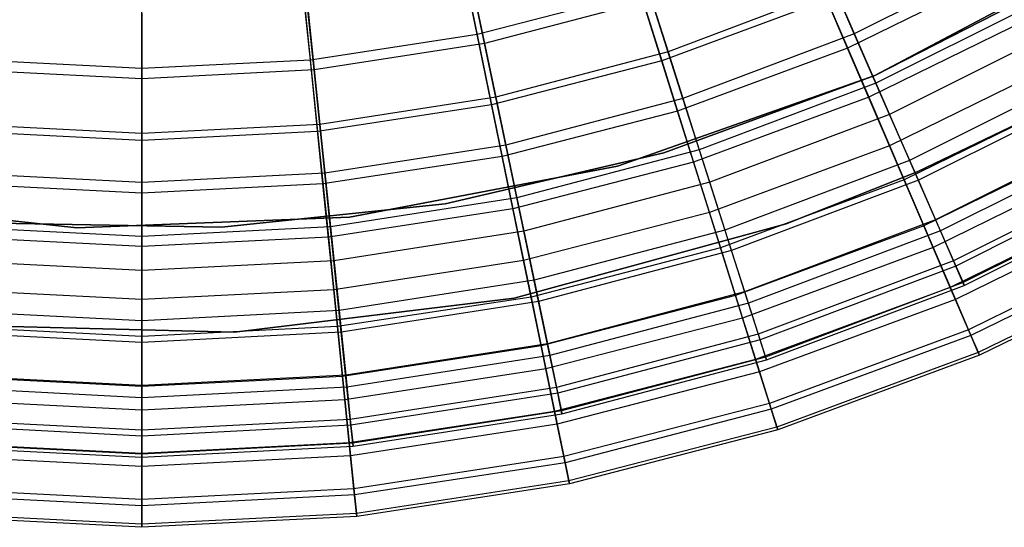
# Model space of a CAD drawing. Extents: x 0.1 to 16.1, y -7 to 7.
# Tile 18 of 108: x 7.9 to 9.3, y -3 to -2.3. Entities that reach past the tile are written whole.
import ezdxf

# ---------------------------------------------------------------- set-up
doc = ezdxf.new("R2010")
doc.units = 0
doc.header["$LTSCALE"] = 2.54
doc.layers.get('0').update_dxf_attribs({"color": 13, "linetype": 'CONTINUOUS'})

# ---------------------------------------------------------------- blocks, each defined once
blk = doc.blocks.new('DROPS_WOOD_C_PM_STL')
at = {"color": 0}
for p, q in [((8.5574, -2.3229, 3.2461), (8.5169, -2.1259, 3.0249)), ((8.5574, -2.3229, 3.2461), (8.5169, -2.1259, 3.0249)), ((8.3199, -2.3593, 3.2461), (8.2996, -2.1592, 3.0249)), ((8.3199, -2.3593, 3.2461), (8.2996, -2.1592, 3.0249)), ((8.08, -2.3715, 3.2461), (8.08, -2.1703, 3.0249)), ((8.08, -2.3715, 3.2461), (8.08, -2.1703, 3.0249)), ((8.5681, -2.3355, 7.0687), (8.5334, -2.1697, 7.3512)), ((8.5681, -2.3355, 7.0687), (8.5334, -2.1697, 7.3512)), ((8.7772, -2.184, 3.3076), (8.8294, -2.3473, 3.5402)), ((8.7772, -2.184, 3.3076), (8.8294, -2.3473, 3.5402)), ((9.0851, -2.3422, 3.487), (9.0152, -2.1793, 3.2461)), ((9.0851, -2.3422, 3.487), (9.0152, -2.1793, 3.2461)), ((9.0947, -2.3218, 6.7742), (9.0355, -2.1863, 7.0687)), ((9.0947, -2.3218, 6.7742), (9.0355, -2.1863, 7.0687)), ((8.7687, -2.1949, 7.4057), (8.8205, -2.3603, 7.1167)), ((8.7687, -2.1949, 7.4057), (8.8205, -2.3603, 7.1167)), ((9.124, -2.3812, 213.1031), (9.4672, -2.199, 213.1031)), ((9.4672, -2.199, 220.7031), (9.124, -2.3812, 220.7031)), ((9.4672, -2.199, 220.7031), (9.124, -2.3812, 220.7031)), ((9.124, -2.3812, 213.1031), (9.4672, -2.199, 213.1031)), ((8.3253, -2.3733, 7.0687), (8.3079, -2.2048, 7.3512)), ((8.3253, -2.3733, 7.0687), (8.3079, -2.2048, 7.3512)), ((9.328, -2.2052, 6.7742), (9.0947, -2.3218, 6.7742)), ((9.328, -2.2052, 6.7742), (9.0947, -2.3218, 6.7742)), ((8.08, -2.386, 7.0687), (8.08, -2.2166, 7.3512)), ((8.08, -2.386, 7.0687), (8.08, -2.2166, 7.3512)), ((9.3169, -2.2285, 3.487), (9.0851, -2.3422, 3.487)), ((9.3169, -2.2285, 3.487), (9.0851, -2.3422, 3.487)), ((9.124, -2.3812, 213.3831), (9.4087, -2.2348, 213.3831)), ((9.4087, -2.2348, 213.3031), (9.124, -2.3812, 213.3031)), ((9.124, -2.3812, 213.3831), (9.4087, -2.2348, 213.3831)), ((9.4087, -2.2348, 213.3031), (9.124, -2.3812, 213.3031)), ((9.124, -2.3812, 220.7031), (9.4087, -2.2348, 220.7031)), ((8.5431, -2.2533, 7.4057), (8.578, -2.4231, 7.1167)), ((8.5431, -2.2533, 7.4057), (8.578, -2.4231, 7.1167)), ((8.5489, -2.2441, 3.3076), (8.584, -2.412, 3.5402)), ((8.5489, -2.2441, 3.3076), (8.584, -2.412, 3.5402)), ((9.0667, -2.2579, 3.5402), (8.8294, -2.3473, 3.5402)), ((9.0667, -2.2579, 3.5402), (8.8294, -2.3473, 3.5402)), ((9.0667, -2.2579, 3.5402), (9.1254, -2.3922, 3.7892)), ((9.0667, -2.2579, 3.5402), (9.1254, -2.3922, 3.7892)), ((8.7899, -2.2627, 3.2461), (8.5574, -2.3229, 3.2461)), ((8.7899, -2.2627, 3.2461), (8.5574, -2.3229, 3.2461)), ((8.843, -2.4319, 3.487), (8.7899, -2.2627, 3.2461)), ((8.843, -2.4319, 3.487), (8.7899, -2.2627, 3.2461)), ((8.3157, -2.2804, 3.3076), (8.3334, -2.451, 3.5402)), ((8.3157, -2.2804, 3.3076), (8.3334, -2.451, 3.5402)), ((8.8056, -2.273, 7.0687), (8.5681, -2.3355, 7.0687)), ((8.8056, -2.273, 7.0687), (8.5681, -2.3355, 7.0687)), ((8.8506, -2.4138, 6.7742), (8.8056, -2.273, 7.0687)), ((8.8506, -2.4138, 6.7742), (8.8056, -2.273, 7.0687)), ((9.0555, -2.2732, 7.1167), (8.8205, -2.3603, 7.1167)), ((9.0555, -2.2732, 7.1167), (8.8205, -2.3603, 7.1167)), ((9.0555, -2.2732, 7.1167), (9.1152, -2.4122, 6.8155)), ((9.0555, -2.2732, 7.1167), (9.1152, -2.4122, 6.8155)), ((9.3659, -2.272, 3.7892), (9.1254, -2.3922, 3.7892)), ((9.3659, -2.272, 3.7892), (9.1254, -2.3922, 3.7892)), ((8.08, -2.2926, 3.3076), (8.08, -2.4641, 3.5402)), ((8.08, -2.2926, 3.3076), (8.08, -2.4641, 3.5402)), ((8.3127, -2.2886, 7.4057), (8.3303, -2.461, 7.1167)), ((8.3127, -2.2886, 7.4057), (8.3303, -2.461, 7.1167)), ((9.3539, -2.2951, 6.8155), (9.1152, -2.4122, 6.8155)), ((9.3539, -2.2951, 6.8155), (9.1152, -2.4122, 6.8155)), ((8.08, -2.3004, 7.4057), (8.08, -2.4737, 7.1167)), ((8.08, -2.3004, 7.4057), (8.08, -2.4737, 7.1167)), ((8.5574, -2.3229, 3.2461), (8.3199, -2.3593, 3.2461)), ((8.5574, -2.3229, 3.2461), (8.3199, -2.3593, 3.2461)), ((8.5931, -2.4966, 3.487), (8.5574, -2.3229, 3.2461)), ((8.5931, -2.4966, 3.487), (8.5574, -2.3229, 3.2461)), ((9.0947, -2.3218, 6.7742), (8.8506, -2.4138, 6.7742)), ((9.0947, -2.3218, 6.7742), (8.8506, -2.4138, 6.7742)), ((9.1449, -2.4367, 6.4696), (9.0947, -2.3218, 6.7742)), ((9.1449, -2.4367, 6.4696), (9.0947, -2.3218, 6.7742)), ((9.3898, -2.3143, 6.4696), (9.1449, -2.4367, 6.4696)), ((9.3898, -2.3143, 6.4696), (9.1449, -2.4367, 6.4696)), ((8.5681, -2.3355, 7.0687), (8.3253, -2.3733, 7.0687)), ((8.5681, -2.3355, 7.0687), (8.3253, -2.3733, 7.0687)), ((8.5983, -2.4803, 6.7742), (8.5681, -2.3355, 7.0687)), ((8.5983, -2.4803, 6.7742), (8.5681, -2.3355, 7.0687)), ((8.8294, -2.3473, 3.5402), (8.584, -2.412, 3.5402)), ((8.8294, -2.3473, 3.5402), (8.584, -2.412, 3.5402)), ((8.8294, -2.3473, 3.5402), (8.8739, -2.487, 3.7892)), ((8.8294, -2.3473, 3.5402), (8.8739, -2.487, 3.7892)), ((9.0851, -2.3422, 3.487), (8.843, -2.4319, 3.487)), ((9.0851, -2.3422, 3.487), (8.843, -2.4319, 3.487)), ((9.1449, -2.4814, 3.7448), (9.0851, -2.3422, 3.487)), ((9.1449, -2.4814, 3.7448), (9.0851, -2.3422, 3.487)), ((8.08, -2.3715, 3.2461), (7.8401, -2.3593, 3.2461)), ((8.08, -2.3715, 3.2461), (7.8401, -2.3593, 3.2461)), ((8.3199, -2.3593, 3.2461), (8.08, -2.3715, 3.2461)), ((8.3199, -2.3593, 3.2461), (8.08, -2.3715, 3.2461)), ((8.3379, -2.5357, 3.487), (8.3199, -2.3593, 3.2461)), ((8.3379, -2.5357, 3.487), (8.3199, -2.3593, 3.2461)), ((8.8205, -2.3603, 7.1167), (8.578, -2.4231, 7.1167)), ((8.8205, -2.3603, 7.1167), (8.578, -2.4231, 7.1167)), ((8.8205, -2.3603, 7.1167), (8.8658, -2.5046, 6.8155)), ((8.8205, -2.3603, 7.1167), (8.8658, -2.5046, 6.8155)), ((9.3905, -2.361, 3.7448), (9.1449, -2.4814, 3.7448)), ((9.3905, -2.361, 3.7448), (9.1449, -2.4814, 3.7448)), ((8.08, -2.386, 7.0687), (7.8347, -2.3733, 7.0687)), ((8.08, -2.386, 7.0687), (7.8347, -2.3733, 7.0687)), ((8.08, -2.5488, 3.487), (8.08, -2.3715, 3.2461)), ((8.08, -2.5488, 3.487), (8.08, -2.3715, 3.2461)), ((8.3253, -2.3733, 7.0687), (8.08, -2.386, 7.0687)), ((8.3253, -2.3733, 7.0687), (8.08, -2.386, 7.0687)), ((8.3405, -2.5204, 6.7742), (8.3253, -2.3733, 7.0687)), ((8.3405, -2.5204, 6.7742), (8.3253, -2.3733, 7.0687)), ((8.7574, -2.5102, 213.1031), (9.124, -2.3812, 213.1031)), ((9.124, -2.3812, 220.7031), (8.7574, -2.5102, 220.7031)), ((9.124, -2.3812, 220.7031), (8.7574, -2.5102, 220.7031)), ((8.7574, -2.5102, 213.1031), (9.124, -2.3812, 213.1031)), ((8.8235, -2.4914, 213.3831), (9.124, -2.3812, 213.3831)), ((9.124, -2.3812, 213.3031), (8.8235, -2.4914, 213.3031)), ((9.124, -2.3812, 213.3031), (8.8235, -2.4914, 213.3031)), ((8.8235, -2.4914, 213.3831), (9.124, -2.3812, 213.3831)), ((8.8235, -2.4914, 220.7031), (9.124, -2.3812, 220.7031)), ((9.124, -2.3812, 220.7031), (9.124, -2.3812, 213.1031)), ((9.124, -2.3812, 220.7031), (9.124, -2.3812, 213.1031)), ((9.124, -2.3812, 213.3831), (9.124, -2.3812, 213.3031)), ((9.124, -2.3812, 213.3831), (9.124, -2.3812, 213.3031)), ((9.425, -2.3765, 4.052), (9.1735, -2.5022, 4.052)), ((9.425, -2.3765, 4.052), (9.1735, -2.5022, 4.052)), ((8.08, -2.5338, 6.7742), (8.08, -2.386, 7.0687)), ((8.08, -2.5338, 6.7742), (8.08, -2.386, 7.0687)), ((9.1254, -2.3922, 3.7892), (8.8739, -2.487, 3.7892)), ((9.1254, -2.3922, 3.7892), (8.8739, -2.487, 3.7892)), ((9.1254, -2.3922, 3.7892), (9.1735, -2.5022, 4.052)), ((9.1254, -2.3922, 3.7892), (9.1735, -2.5022, 4.052)), ((8.584, -2.412, 3.5402), (8.3334, -2.451, 3.5402)), ((8.584, -2.412, 3.5402), (8.3334, -2.451, 3.5402)), ((8.584, -2.412, 3.5402), (8.614, -2.5554, 3.7892)), ((8.584, -2.412, 3.5402), (8.614, -2.5554, 3.7892)), ((9.4162, -2.4073, 6.5038), (9.1658, -2.5301, 6.5038)), ((9.4162, -2.4073, 6.5038), (9.1658, -2.5301, 6.5038)), ((9.4402, -2.4034, 6.1565), (9.1859, -2.5305, 6.1565)), ((9.4402, -2.4034, 6.1565), (9.1859, -2.5305, 6.1565)), ((8.578, -2.4231, 7.1167), (8.3303, -2.461, 7.1167)), ((8.578, -2.4231, 7.1167), (8.3303, -2.461, 7.1167)), ((8.578, -2.4231, 7.1167), (8.6084, -2.5712, 6.8155)), ((8.578, -2.4231, 7.1167), (8.6084, -2.5712, 6.8155)), ((8.8506, -2.4138, 6.7742), (8.5983, -2.4803, 6.7742)), ((8.8506, -2.4138, 6.7742), (8.5983, -2.4803, 6.7742)), ((8.8887, -2.5333, 6.4696), (8.8506, -2.4138, 6.7742)), ((8.8887, -2.5333, 6.4696), (8.8506, -2.4138, 6.7742)), ((9.1152, -2.4122, 6.8155), (8.8658, -2.5046, 6.8155)), ((9.1152, -2.4122, 6.8155), (8.8658, -2.5046, 6.8155)), ((9.1152, -2.4122, 6.8155), (9.1658, -2.5301, 6.5038)), ((9.1152, -2.4122, 6.8155), (9.1658, -2.5301, 6.5038)), ((8.843, -2.4319, 3.487), (8.5931, -2.4966, 3.487)), ((8.843, -2.4319, 3.487), (8.5931, -2.4966, 3.487)), ((8.8884, -2.5764, 3.7448), (8.843, -2.4319, 3.487)), ((8.8884, -2.5764, 3.7448), (8.843, -2.4319, 3.487)), ((9.1449, -2.4367, 6.4696), (8.8887, -2.5333, 6.4696)), ((9.1449, -2.4367, 6.4696), (8.8887, -2.5333, 6.4696)), ((9.1859, -2.5305, 6.1565), (9.1449, -2.4367, 6.4696)), ((9.1859, -2.5305, 6.1565), (9.1449, -2.4367, 6.4696)), ((9.3651, -2.4312, 213.1031), (9.1842, -2.5186, 213.1031)), ((9.1842, -2.5186, 220.7031), (9.3651, -2.4312, 220.7031)), ((9.3651, -2.4312, 213.1031), (9.1842, -2.5186, 213.1031)), ((9.1842, -2.5186, 220.7031), (9.3651, -2.4312, 220.7031)), ((8.08, -2.4641, 3.5402), (7.8266, -2.451, 3.5402)), ((8.08, -2.4641, 3.5402), (7.8266, -2.451, 3.5402)), ((8.3334, -2.451, 3.5402), (8.08, -2.4641, 3.5402)), ((8.3334, -2.451, 3.5402), (8.08, -2.4641, 3.5402)), ((8.3334, -2.451, 3.5402), (8.3484, -2.5968, 3.7892)), ((8.3334, -2.451, 3.5402), (8.3484, -2.5968, 3.7892)), ((8.08, -2.4737, 7.1167), (7.8297, -2.461, 7.1167)), ((8.08, -2.4737, 7.1167), (7.8297, -2.461, 7.1167)), ((8.3303, -2.461, 7.1167), (8.08, -2.4737, 7.1167)), ((8.3303, -2.461, 7.1167), (8.08, -2.4737, 7.1167)), ((8.08, -2.4641, 3.5402), (8.08, -2.6106, 3.7892)), ((8.08, -2.4641, 3.5402), (8.08, -2.6106, 3.7892)), ((8.3303, -2.461, 7.1167), (8.3456, -2.6115, 6.8155)), ((8.3303, -2.461, 7.1167), (8.3456, -2.6115, 6.8155)), ((9.4705, -2.4569, 4.3258), (9.2105, -2.5868, 4.3258)), ((9.4705, -2.4569, 4.3258), (9.2105, -2.5868, 4.3258)), ((8.08, -2.4737, 7.1167), (8.08, -2.625, 6.8155)), ((8.08, -2.4737, 7.1167), (8.08, -2.625, 6.8155)), ((8.5983, -2.4803, 6.7742), (8.3405, -2.5204, 6.7742)), ((8.5983, -2.4803, 6.7742), (8.3405, -2.5204, 6.7742)), ((8.624, -2.6031, 6.4696), (8.5983, -2.4803, 6.7742)), ((8.624, -2.6031, 6.4696), (8.5983, -2.4803, 6.7742)), ((9.1449, -2.4814, 3.7448), (8.8884, -2.5764, 3.7448)), ((9.1449, -2.4814, 3.7448), (8.8884, -2.5764, 3.7448)), ((9.1938, -2.5955, 4.0169), (9.1449, -2.4814, 3.7448)), ((9.1938, -2.5955, 4.0169), (9.1449, -2.4814, 3.7448)), ((9.4507, -2.4695, 4.0169), (9.1938, -2.5955, 4.0169)), ((9.4507, -2.4695, 4.0169), (9.1938, -2.5955, 4.0169)), ((9.479, -2.4719, 5.8366), (9.2174, -2.6026, 5.8366)), ((9.479, -2.4719, 5.8366), (9.2174, -2.6026, 5.8366)), ((8.5117, -2.5639, 213.3831), (8.8235, -2.4914, 213.3831)), ((8.8235, -2.4914, 213.3031), (8.5117, -2.5639, 213.3031)), ((8.5117, -2.5639, 213.3831), (8.8235, -2.4914, 213.3831)), ((8.8235, -2.4914, 213.3031), (8.5117, -2.5639, 213.3031)), ((8.5117, -2.5639, 220.7031), (8.8235, -2.4914, 220.7031)), ((8.8739, -2.487, 3.7892), (8.614, -2.5554, 3.7892)), ((8.8739, -2.487, 3.7892), (8.614, -2.5554, 3.7892)), ((8.8235, -2.4914, 213.3831), (8.8235, -2.4914, 213.3031)), ((8.8235, -2.4914, 213.3831), (8.8235, -2.4914, 213.3031)), ((8.8739, -2.487, 3.7892), (8.9105, -2.6014, 4.052)), ((8.8739, -2.487, 3.7892), (8.9105, -2.6014, 4.052)), ((8.5931, -2.4966, 3.487), (8.3379, -2.5357, 3.487)), ((8.5931, -2.4966, 3.487), (8.3379, -2.5357, 3.487)), ((8.3757, -2.5831, 213.1031), (8.7574, -2.5102, 213.1031)), ((8.7574, -2.5102, 220.7031), (8.3757, -2.5831, 220.7031)), ((8.7574, -2.5102, 220.7031), (8.3757, -2.5831, 220.7031)), ((8.3757, -2.5831, 213.1031), (8.7574, -2.5102, 213.1031)), ((8.6236, -2.645, 3.7448), (8.5931, -2.4966, 3.487)), ((8.6236, -2.645, 3.7448), (8.5931, -2.4966, 3.487)), ((8.8658, -2.5046, 6.8155), (8.6084, -2.5712, 6.8155)), ((8.8658, -2.5046, 6.8155), (8.6084, -2.5712, 6.8155)), ((8.7574, -2.5102, 220.7031), (8.7574, -2.5102, 213.1031)), ((8.7574, -2.5102, 220.7031), (8.7574, -2.5102, 213.1031)), ((8.8658, -2.5046, 6.8155), (8.9042, -2.627, 6.5038)), ((8.8658, -2.5046, 6.8155), (8.9042, -2.627, 6.5038)), ((9.1735, -2.5022, 4.052), (8.9105, -2.6014, 4.052)), ((9.1735, -2.5022, 4.052), (8.9105, -2.6014, 4.052)), ((9.1735, -2.5022, 4.052), (9.2105, -2.5868, 4.3258)), ((9.1735, -2.5022, 4.052), (9.2105, -2.5868, 4.3258)), ((9.467, -2.4988, 6.1834), (9.207, -2.6263, 6.1834)), ((9.467, -2.4988, 6.1834), (9.207, -2.6263, 6.1834)), ((8.08, -2.5338, 6.7742), (7.8195, -2.5204, 6.7742)), ((8.08, -2.5338, 6.7742), (7.8195, -2.5204, 6.7742)), ((8.3405, -2.5204, 6.7742), (8.08, -2.5338, 6.7742)), ((8.3405, -2.5204, 6.7742), (8.08, -2.5338, 6.7742)), ((8.3534, -2.6452, 6.4696), (8.3405, -2.5204, 6.7742)), ((8.3534, -2.6452, 6.4696), (8.3405, -2.5204, 6.7742)), ((9.1842, -2.5186, 213.1031), (8.9974, -2.5925, 213.1031)), ((8.9974, -2.5925, 220.7031), (9.1842, -2.5186, 220.7031)), ((8.9974, -2.5925, 220.7031), (9.1842, -2.5186, 220.7031)), ((9.1842, -2.5186, 213.1031), (8.9974, -2.5925, 213.1031)), ((9.1842, -2.5186, 213.1031), (9.1842, -2.5186, 220.7031)), ((9.1842, -2.5186, 213.1031), (9.1842, -2.5186, 220.7031)), ((9.5018, -2.5122, 4.6077), (9.236, -2.6451, 4.6077)), ((9.5018, -2.5122, 4.6077), (9.236, -2.6451, 4.6077)), ((9.5059, -2.5194, 5.5117), (9.2393, -2.6527, 5.5117)), ((9.5059, -2.5194, 5.5117), (9.2393, -2.6527, 5.5117)), ((8.08, -2.5488, 3.487), (7.8221, -2.5357, 3.487)), ((8.08, -2.5488, 3.487), (7.8221, -2.5357, 3.487)), ((8.08, -2.6593, 6.4696), (8.08, -2.5338, 6.7742)), ((8.08, -2.6593, 6.4696), (8.08, -2.5338, 6.7742)), ((8.3379, -2.5357, 3.487), (8.08, -2.5488, 3.487)), ((8.3379, -2.5357, 3.487), (8.08, -2.5488, 3.487)), ((8.3532, -2.6864, 3.7448), (8.3379, -2.5357, 3.487)), ((8.3532, -2.6864, 3.7448), (8.3379, -2.5357, 3.487)), ((8.8887, -2.5333, 6.4696), (8.624, -2.6031, 6.4696)), ((8.8887, -2.5333, 6.4696), (8.624, -2.6031, 6.4696)), ((8.9199, -2.6308, 6.1565), (8.8887, -2.5333, 6.4696)), ((8.9199, -2.6308, 6.1565), (8.8887, -2.5333, 6.4696)), ((9.1658, -2.5301, 6.5038), (8.9042, -2.627, 6.5038)), ((9.1658, -2.5301, 6.5038), (8.9042, -2.627, 6.5038)), ((9.1859, -2.5305, 6.1565), (8.9199, -2.6308, 6.1565)), ((9.1859, -2.5305, 6.1565), (8.9199, -2.6308, 6.1565)), ((9.1658, -2.5301, 6.5038), (9.207, -2.6263, 6.1834)), ((9.1658, -2.5301, 6.5038), (9.207, -2.6263, 6.1834)), ((9.2174, -2.6026, 5.8366), (9.1859, -2.5305, 6.1565)), ((9.2174, -2.6026, 5.8366), (9.1859, -2.5305, 6.1565)), ((8.08, -2.7003, 3.7448), (8.08, -2.5488, 3.487)), ((8.08, -2.7003, 3.7448), (8.08, -2.5488, 3.487)), ((9.5186, -2.5419, 4.8947), (9.2496, -2.6763, 4.8947)), ((9.5186, -2.5419, 4.8947), (9.2496, -2.6763, 4.8947)), ((9.2514, -2.6803, 5.1836), (9.5208, -2.5457, 5.1836)), ((9.2514, -2.6803, 5.1836), (9.5208, -2.5457, 5.1836)), ((7.6012, -2.5555, 213.1031), (7.9874, -2.5984, 213.1031)), ((7.9874, -2.5984, 220.7031), (7.6012, -2.5555, 220.7031)), ((7.9874, -2.5984, 220.7031), (7.6012, -2.5555, 220.7031)), ((7.6012, -2.5555, 213.1031), (7.9874, -2.5984, 213.1031)), ((8.1933, -2.5975, 213.3831), (8.5117, -2.5639, 213.3831)), ((8.5117, -2.5639, 213.3031), (8.1933, -2.5975, 213.3031)), ((8.1933, -2.5975, 213.3831), (8.5117, -2.5639, 213.3831)), ((8.5117, -2.5639, 213.3031), (8.1933, -2.5975, 213.3031)), ((8.1933, -2.5975, 220.7031), (8.5117, -2.5639, 220.7031)), ((8.614, -2.5554, 3.7892), (8.3484, -2.5968, 3.7892)), ((8.614, -2.5554, 3.7892), (8.3484, -2.5968, 3.7892)), ((8.5117, -2.5639, 213.3831), (8.5117, -2.5639, 213.3031)), ((8.5117, -2.5639, 213.3831), (8.5117, -2.5639, 213.3031)), ((8.614, -2.5554, 3.7892), (8.6386, -2.673, 4.052)), ((8.614, -2.5554, 3.7892), (8.6386, -2.673, 4.052)), ((9.497, -2.5529, 4.3004), (9.2314, -2.6832, 4.3004)), ((9.497, -2.5529, 4.3004), (9.2314, -2.6832, 4.3004)), ((8.6084, -2.5712, 6.8155), (8.3456, -2.6115, 6.8155)), ((8.6084, -2.5712, 6.8155), (8.3456, -2.6115, 6.8155)), ((8.6084, -2.5712, 6.8155), (8.6342, -2.6969, 6.5038)), ((8.6084, -2.5712, 6.8155), (8.6342, -2.6969, 6.5038)), ((8.8884, -2.5764, 3.7448), (8.6236, -2.645, 3.7448)), ((8.8884, -2.5764, 3.7448), (8.6236, -2.645, 3.7448)), ((8.9255, -2.6949, 4.0169), (8.8884, -2.5764, 3.7448)), ((8.9255, -2.6949, 4.0169), (8.8884, -2.5764, 3.7448)), ((9.506, -2.5692, 5.8561), (9.2388, -2.7003, 5.8561)), ((9.506, -2.5692, 5.8561), (9.2388, -2.7003, 5.8561)), ((7.8732, -2.5918, 213.3831), (8.1933, -2.5975, 213.3831)), ((8.1933, -2.5975, 213.3031), (7.8732, -2.5918, 213.3031)), ((7.8732, -2.5918, 213.3831), (8.1933, -2.5975, 213.3831)), ((8.1933, -2.5975, 213.3031), (7.8732, -2.5918, 213.3031)), ((7.8732, -2.5918, 220.7031), (8.1933, -2.5975, 220.7031)), ((7.9874, -2.5984, 213.1031), (8.3757, -2.5831, 213.1031)), ((8.3757, -2.5831, 220.7031), (7.9874, -2.5984, 220.7031)), ((8.3757, -2.5831, 220.7031), (7.9874, -2.5984, 220.7031)), ((7.9874, -2.5984, 213.1031), (8.3757, -2.5831, 213.1031)), ((8.3757, -2.5831, 220.7031), (8.3757, -2.5831, 213.1031)), ((8.3757, -2.5831, 220.7031), (8.3757, -2.5831, 213.1031)), ((8.9974, -2.5925, 213.1031), (8.6102, -2.6984, 213.1031)), ((8.6102, -2.6984, 220.7031), (8.9974, -2.5925, 220.7031)), ((8.9974, -2.5925, 213.1031), (8.6102, -2.6984, 213.1031)), ((8.6102, -2.6984, 220.7031), (8.9974, -2.5925, 220.7031)), ((9.2105, -2.5868, 4.3258), (8.9385, -2.6893, 4.3258)), ((9.2105, -2.5868, 4.3258), (8.9385, -2.6893, 4.3258)), ((8.9974, -2.5925, 213.1031), (8.9974, -2.5925, 220.7031)), ((8.9974, -2.5925, 213.1031), (8.9974, -2.5925, 220.7031)), ((9.2105, -2.5868, 4.3258), (9.236, -2.6451, 4.6077)), ((9.2105, -2.5868, 4.3258), (9.236, -2.6451, 4.6077)), ((8.08, -2.6106, 3.7892), (7.8116, -2.5968, 3.7892)), ((8.08, -2.6106, 3.7892), (7.8116, -2.5968, 3.7892)), ((7.9874, -2.5984, 220.7031), (7.9874, -2.5984, 213.1031)), ((7.9874, -2.5984, 220.7031), (7.9874, -2.5984, 213.1031)), ((8.3484, -2.5968, 3.7892), (8.08, -2.6106, 3.7892)), ((8.3484, -2.5968, 3.7892), (8.08, -2.6106, 3.7892)), ((8.1933, -2.5975, 213.3831), (8.1933, -2.5975, 213.3031)), ((8.1933, -2.5975, 213.3831), (8.1933, -2.5975, 213.3031)), ((8.3484, -2.5968, 3.7892), (8.3608, -2.7163, 4.052)), ((8.3484, -2.5968, 3.7892), (8.3608, -2.7163, 4.052)), ((8.624, -2.6031, 6.4696), (8.3534, -2.6452, 6.4696)), ((8.624, -2.6031, 6.4696), (8.3534, -2.6452, 6.4696)), ((8.6449, -2.7032, 6.1565), (8.624, -2.6031, 6.4696)), ((8.6449, -2.7032, 6.1565), (8.624, -2.6031, 6.4696)), ((8.9105, -2.6014, 4.052), (8.6386, -2.673, 4.052)), ((8.9105, -2.6014, 4.052), (8.6386, -2.673, 4.052)), ((8.9105, -2.6014, 4.052), (8.9385, -2.6893, 4.3258)), ((8.9105, -2.6014, 4.052), (8.9385, -2.6893, 4.3258)), ((9.1938, -2.5955, 4.0169), (8.9255, -2.6949, 4.0169)), ((9.1938, -2.5955, 4.0169), (8.9255, -2.6949, 4.0169)), ((9.2174, -2.6026, 5.8366), (8.9438, -2.7058, 5.8366)), ((9.2174, -2.6026, 5.8366), (8.9438, -2.7058, 5.8366)), ((9.2314, -2.6832, 4.3004), (9.1938, -2.5955, 4.0169)), ((9.2314, -2.6832, 4.3004), (9.1938, -2.5955, 4.0169)), ((9.2393, -2.6527, 5.5117), (9.2174, -2.6026, 5.8366)), ((9.2393, -2.6527, 5.5117), (9.2174, -2.6026, 5.8366)), ((8.08, -2.625, 6.8155), (7.8144, -2.6115, 6.8155)), ((8.08, -2.625, 6.8155), (7.8144, -2.6115, 6.8155)), ((8.08, -2.6106, 3.7892), (8.08, -2.7307, 4.052)), ((8.08, -2.6106, 3.7892), (8.08, -2.7307, 4.052)), ((8.3456, -2.6115, 6.8155), (8.08, -2.625, 6.8155)), ((8.3456, -2.6115, 6.8155), (8.08, -2.625, 6.8155)), ((8.3456, -2.6115, 6.8155), (8.3585, -2.7391, 6.5038)), ((8.3456, -2.6115, 6.8155), (8.3585, -2.7391, 6.5038)), ((9.5288, -2.6103, 4.5921), (9.2573, -2.7435, 4.5921)), ((9.5288, -2.6103, 4.5921), (9.2573, -2.7435, 4.5921)), ((9.5331, -2.618, 5.5238), (9.2608, -2.7515, 5.5238)), ((9.5331, -2.618, 5.5238), (9.2608, -2.7515, 5.5238)), ((8.08, -2.625, 6.8155), (8.08, -2.7533, 6.5038)), ((8.08, -2.625, 6.8155), (8.08, -2.7533, 6.5038)), ((8.9042, -2.627, 6.5038), (8.6342, -2.6969, 6.5038)), ((8.9042, -2.627, 6.5038), (8.6342, -2.6969, 6.5038)), ((8.9199, -2.6308, 6.1565), (8.6449, -2.7032, 6.1565)), ((8.9199, -2.6308, 6.1565), (8.6449, -2.7032, 6.1565)), ((8.9042, -2.627, 6.5038), (8.9356, -2.7269, 6.1834)), ((8.9042, -2.627, 6.5038), (8.9356, -2.7269, 6.1834)), ((8.9438, -2.7058, 5.8366), (8.9199, -2.6308, 6.1565)), ((8.9438, -2.7058, 5.8366), (8.9199, -2.6308, 6.1565)), ((9.207, -2.6263, 6.1834), (8.9356, -2.7269, 6.1834)), ((9.207, -2.6263, 6.1834), (8.9356, -2.7269, 6.1834)), ((9.207, -2.6263, 6.1834), (9.2388, -2.7003, 5.8561)), ((9.207, -2.6263, 6.1834), (9.2388, -2.7003, 5.8561)), ((8.08, -2.6593, 6.4696), (7.8066, -2.6452, 6.4696)), ((8.08, -2.6593, 6.4696), (7.8066, -2.6452, 6.4696)), ((8.3534, -2.6452, 6.4696), (8.08, -2.6593, 6.4696)), ((8.3534, -2.6452, 6.4696), (8.08, -2.6593, 6.4696)), ((8.6236, -2.645, 3.7448), (8.3532, -2.6864, 3.7448)), ((8.6236, -2.645, 3.7448), (8.3532, -2.6864, 3.7448)), ((8.364, -2.747, 6.1565), (8.3534, -2.6452, 6.4696)), ((8.364, -2.747, 6.1565), (8.3534, -2.6452, 6.4696)), ((8.6485, -2.7666, 4.0169), (8.6236, -2.645, 3.7448)), ((8.6485, -2.7666, 4.0169), (8.6236, -2.645, 3.7448)), ((9.236, -2.6451, 4.6077), (8.9579, -2.7499, 4.6077)), ((9.236, -2.6451, 4.6077), (8.9579, -2.7499, 4.6077)), ((9.236, -2.6451, 4.6077), (9.2496, -2.6763, 4.8947)), ((9.236, -2.6451, 4.6077), (9.2496, -2.6763, 4.8947)), ((9.5459, -2.6411, 4.8891), (9.2712, -2.7758, 4.8891)), ((9.5459, -2.6411, 4.8891), (9.2712, -2.7758, 4.8891)), ((9.548, -2.6449, 5.1881), (9.2729, -2.7798, 5.1881)), ((9.548, -2.6449, 5.1881), (9.2729, -2.7798, 5.1881)), ((8.08, -2.7616, 6.1565), (8.08, -2.6593, 6.4696)), ((8.08, -2.7616, 6.1565), (8.08, -2.6593, 6.4696)), ((9.2393, -2.6527, 5.5117), (8.9604, -2.7578, 5.5117)), ((9.2393, -2.6527, 5.5117), (8.9604, -2.7578, 5.5117)), ((9.2514, -2.6803, 5.1836), (9.2393, -2.6527, 5.5117)), ((9.2514, -2.6803, 5.1836), (9.2393, -2.6527, 5.5117)), ((8.6386, -2.673, 4.052), (8.3608, -2.7163, 4.052)), ((8.6386, -2.673, 4.052), (8.3608, -2.7163, 4.052)), ((8.6386, -2.673, 4.052), (8.6575, -2.7634, 4.3258)), ((8.6386, -2.673, 4.052), (8.6575, -2.7634, 4.3258)), ((9.2496, -2.6763, 4.8947), (8.9682, -2.7824, 4.8947)), ((9.2496, -2.6763, 4.8947), (8.9682, -2.7824, 4.8947)), ((9.2496, -2.6763, 4.8947), (9.2514, -2.6803, 5.1836)), ((9.2496, -2.6763, 4.8947), (9.2514, -2.6803, 5.1836)), ((8.08, -2.7003, 3.7448), (7.8068, -2.6864, 3.7448)), ((8.08, -2.7003, 3.7448), (7.8068, -2.6864, 3.7448)), ((8.3532, -2.6864, 3.7448), (8.08, -2.7003, 3.7448)), ((8.3532, -2.6864, 3.7448), (8.08, -2.7003, 3.7448)), ((8.3657, -2.8099, 4.0169), (8.3532, -2.6864, 3.7448)), ((8.3657, -2.8099, 4.0169), (8.3532, -2.6864, 3.7448)), ((8.9385, -2.6893, 4.3258), (8.6575, -2.7634, 4.3258)), ((8.9385, -2.6893, 4.3258), (8.6575, -2.7634, 4.3258)), ((8.9385, -2.6893, 4.3258), (8.9579, -2.7499, 4.6077)), ((8.9385, -2.6893, 4.3258), (8.9579, -2.7499, 4.6077)), ((9.2314, -2.6832, 4.3004), (8.9541, -2.7859, 4.3004)), ((9.2314, -2.6832, 4.3004), (8.9541, -2.7859, 4.3004)), ((8.9696, -2.7866, 5.1836), (9.2514, -2.6803, 5.1836)), ((8.9696, -2.7866, 5.1836), (9.2514, -2.6803, 5.1836)), ((9.2573, -2.7435, 4.5921), (9.2314, -2.6832, 4.3004)), ((9.2573, -2.7435, 4.5921), (9.2314, -2.6832, 4.3004)), ((8.08, -2.8244, 4.0169), (8.08, -2.7003, 3.7448)), ((8.08, -2.8244, 4.0169), (8.08, -2.7003, 3.7448)), ((8.6102, -2.6984, 213.1031), (8.2117, -2.7468, 213.1031)), ((8.2117, -2.7468, 220.7031), (8.6102, -2.6984, 220.7031)), ((8.6102, -2.6984, 213.1031), (8.2117, -2.7468, 213.1031)), ((8.2117, -2.7468, 220.7031), (8.6102, -2.6984, 220.7031)), ((8.6342, -2.6969, 6.5038), (8.3585, -2.7391, 6.5038)), ((8.6342, -2.6969, 6.5038), (8.3585, -2.7391, 6.5038)), ((8.6449, -2.7032, 6.1565), (8.364, -2.747, 6.1565)), ((8.6449, -2.7032, 6.1565), (8.364, -2.747, 6.1565)), ((8.6102, -2.6984, 213.1031), (8.6102, -2.6984, 220.7031)), ((8.6102, -2.6984, 213.1031), (8.6102, -2.6984, 220.7031)), ((8.6342, -2.6969, 6.5038), (8.6553, -2.7994, 6.1834)), ((8.6342, -2.6969, 6.5038), (8.6553, -2.7994, 6.1834)), ((8.661, -2.7803, 5.8366), (8.6449, -2.7032, 6.1565)), ((8.661, -2.7803, 5.8366), (8.6449, -2.7032, 6.1565)), ((8.9255, -2.6949, 4.0169), (8.6485, -2.7666, 4.0169)), ((8.9255, -2.6949, 4.0169), (8.6485, -2.7666, 4.0169)), ((8.9438, -2.7058, 5.8366), (8.661, -2.7803, 5.8366)), ((8.9438, -2.7058, 5.8366), (8.661, -2.7803, 5.8366)), ((8.9541, -2.7859, 4.3004), (8.9255, -2.6949, 4.0169)), ((8.9541, -2.7859, 4.3004), (8.9255, -2.6949, 4.0169)), ((8.9604, -2.7578, 5.5117), (8.9438, -2.7058, 5.8366)), ((8.9604, -2.7578, 5.5117), (8.9438, -2.7058, 5.8366)), ((9.2388, -2.7003, 5.8561), (8.9596, -2.8036, 5.8561)), ((9.2388, -2.7003, 5.8561), (8.9596, -2.8036, 5.8561)), ((9.2388, -2.7003, 5.8561), (9.2608, -2.7515, 5.5238)), ((9.2388, -2.7003, 5.8561), (9.2608, -2.7515, 5.5238)), ((8.08, -2.7307, 4.052), (7.7992, -2.7163, 4.052)), ((8.08, -2.7307, 4.052), (7.7992, -2.7163, 4.052)), ((8.3608, -2.7163, 4.052), (8.08, -2.7307, 4.052)), ((8.3608, -2.7163, 4.052), (8.08, -2.7307, 4.052)), ((8.3608, -2.7163, 4.052), (8.3703, -2.8081, 4.3258)), ((8.3608, -2.7163, 4.052), (8.3703, -2.8081, 4.3258)), ((8.08, -2.7307, 4.052), (8.08, -2.8231, 4.3258)), ((8.08, -2.7307, 4.052), (8.08, -2.8231, 4.3258)), ((8.9356, -2.7269, 6.1834), (8.6553, -2.7994, 6.1834)), ((8.9356, -2.7269, 6.1834), (8.6553, -2.7994, 6.1834)), ((8.9356, -2.7269, 6.1834), (8.9596, -2.8036, 5.8561)), ((8.9356, -2.7269, 6.1834), (8.9596, -2.8036, 5.8561)), ((8.08, -2.7616, 6.1565), (7.796, -2.747, 6.1565)), ((8.08, -2.7616, 6.1565), (7.796, -2.747, 6.1565)), ((8.08, -2.7533, 6.5038), (7.8015, -2.7391, 6.5038)), ((8.08, -2.7533, 6.5038), (7.8015, -2.7391, 6.5038)), ((8.2117, -2.7468, 213.1031), (7.8103, -2.7367, 213.1031)), ((7.8103, -2.7367, 220.7031), (8.2117, -2.7468, 220.7031)), ((8.2117, -2.7468, 213.1031), (7.8103, -2.7367, 213.1031)), ((7.8103, -2.7367, 220.7031), (8.2117, -2.7468, 220.7031)), ((8.3585, -2.7391, 6.5038), (8.08, -2.7533, 6.5038)), ((8.3585, -2.7391, 6.5038), (8.08, -2.7533, 6.5038)), ((8.364, -2.747, 6.1565), (8.08, -2.7616, 6.1565)), ((8.364, -2.747, 6.1565), (8.08, -2.7616, 6.1565)), ((8.2117, -2.7468, 213.1031), (8.2117, -2.7468, 220.7031)), ((8.2117, -2.7468, 213.1031), (8.2117, -2.7468, 220.7031)), ((8.3585, -2.7391, 6.5038), (8.3691, -2.8433, 6.1834)), ((8.3585, -2.7391, 6.5038), (8.3691, -2.8433, 6.1834)), ((8.372, -2.8253, 5.8366), (8.364, -2.747, 6.1565)), ((8.372, -2.8253, 5.8366), (8.364, -2.747, 6.1565)), ((9.2573, -2.7435, 4.5921), (8.9737, -2.8485, 4.5921)), ((9.2573, -2.7435, 4.5921), (8.9737, -2.8485, 4.5921)), ((9.2712, -2.7758, 4.8891), (9.2573, -2.7435, 4.5921)), ((9.2712, -2.7758, 4.8891), (9.2573, -2.7435, 4.5921)), ((8.08, -2.7533, 6.5038), (8.08, -2.8579, 6.1834)), ((8.08, -2.7533, 6.5038), (8.08, -2.8579, 6.1834)), ((8.08, -2.8403, 5.8366), (8.08, -2.7616, 6.1565)), ((8.08, -2.8403, 5.8366), (8.08, -2.7616, 6.1565)), ((8.9579, -2.7499, 4.6077), (8.6705, -2.8256, 4.6077)), ((8.9579, -2.7499, 4.6077), (8.6705, -2.8256, 4.6077)), ((8.9604, -2.7578, 5.5117), (8.6722, -2.8337, 5.5117)), ((8.9604, -2.7578, 5.5117), (8.6722, -2.8337, 5.5117)), ((8.9579, -2.7499, 4.6077), (8.9682, -2.7824, 4.8947)), ((8.9579, -2.7499, 4.6077), (8.9682, -2.7824, 4.8947)), ((8.9696, -2.7866, 5.1836), (8.9604, -2.7578, 5.5117)), ((8.9696, -2.7866, 5.1836), (8.9604, -2.7578, 5.5117)), ((9.2608, -2.7515, 5.5238), (8.9763, -2.8569, 5.5238)), ((9.2608, -2.7515, 5.5238), (8.9763, -2.8569, 5.5238)), ((9.2608, -2.7515, 5.5238), (9.2729, -2.7798, 5.1881)), ((9.2608, -2.7515, 5.5238), (9.2729, -2.7798, 5.1881)), ((8.6485, -2.7666, 4.0169), (8.3657, -2.8099, 4.0169)), ((8.6485, -2.7666, 4.0169), (8.3657, -2.8099, 4.0169)), ((8.6575, -2.7634, 4.3258), (8.3703, -2.8081, 4.3258)), ((8.6575, -2.7634, 4.3258), (8.3703, -2.8081, 4.3258)), ((8.6677, -2.86, 4.3004), (8.6485, -2.7666, 4.0169)), ((8.6677, -2.86, 4.3004), (8.6485, -2.7666, 4.0169)), ((8.6575, -2.7634, 4.3258), (8.6705, -2.8256, 4.6077)), ((8.6575, -2.7634, 4.3258), (8.6705, -2.8256, 4.6077)), ((9.2712, -2.7758, 4.8891), (8.9843, -2.8821, 4.8891)), ((9.2712, -2.7758, 4.8891), (8.9843, -2.8821, 4.8891)), ((9.2729, -2.7798, 5.1881), (9.2712, -2.7758, 4.8891)), ((9.2729, -2.7798, 5.1881), (9.2712, -2.7758, 4.8891)), ((8.661, -2.7803, 5.8366), (8.372, -2.8253, 5.8366)), ((8.661, -2.7803, 5.8366), (8.372, -2.8253, 5.8366)), ((8.6722, -2.8337, 5.5117), (8.661, -2.7803, 5.8366)), ((8.6722, -2.8337, 5.5117), (8.661, -2.7803, 5.8366)), ((8.9541, -2.7859, 4.3004), (8.6677, -2.86, 4.3004)), ((8.9541, -2.7859, 4.3004), (8.6677, -2.86, 4.3004)), ((8.9682, -2.7824, 4.8947), (8.6774, -2.859, 4.8947)), ((8.9682, -2.7824, 4.8947), (8.6774, -2.859, 4.8947)), ((8.6783, -2.8633, 5.1836), (8.9696, -2.7866, 5.1836)), ((8.6783, -2.8633, 5.1836), (8.9696, -2.7866, 5.1836)), ((8.9737, -2.8485, 4.5921), (8.9541, -2.7859, 4.3004)), ((8.9737, -2.8485, 4.5921), (8.9541, -2.7859, 4.3004)), ((8.9682, -2.7824, 4.8947), (8.9696, -2.7866, 5.1836)), ((8.9682, -2.7824, 4.8947), (8.9696, -2.7866, 5.1836)), ((9.2729, -2.7798, 5.1881), (8.9856, -2.8863, 5.1881)), ((9.2729, -2.7798, 5.1881), (8.9856, -2.8863, 5.1881)), ((8.6553, -2.7994, 6.1834), (8.3691, -2.8433, 6.1834)), ((8.6553, -2.7994, 6.1834), (8.3691, -2.8433, 6.1834)), ((8.6553, -2.7994, 6.1834), (8.6715, -2.8782, 5.8561)), ((8.6553, -2.7994, 6.1834), (8.6715, -2.8782, 5.8561)), ((8.9596, -2.8036, 5.8561), (8.6715, -2.8782, 5.8561)), ((8.9596, -2.8036, 5.8561), (8.6715, -2.8782, 5.8561)), ((8.9596, -2.8036, 5.8561), (8.9763, -2.8569, 5.5238)), ((8.9596, -2.8036, 5.8561), (8.9763, -2.8569, 5.5238)), ((8.08, -2.8231, 4.3258), (7.7897, -2.8081, 4.3258)), ((8.08, -2.8231, 4.3258), (7.7897, -2.8081, 4.3258)), ((8.08, -2.8244, 4.0169), (7.7943, -2.8099, 4.0169)), ((8.08, -2.8244, 4.0169), (7.7943, -2.8099, 4.0169)), ((8.3703, -2.8081, 4.3258), (8.08, -2.8231, 4.3258)), ((8.3703, -2.8081, 4.3258), (8.08, -2.8231, 4.3258)), ((8.3657, -2.8099, 4.0169), (8.08, -2.8244, 4.0169)), ((8.3657, -2.8099, 4.0169), (8.08, -2.8244, 4.0169)), ((8.3754, -2.9048, 4.3004), (8.3657, -2.8099, 4.0169)), ((8.3754, -2.9048, 4.3004), (8.3657, -2.8099, 4.0169)), ((8.3703, -2.8081, 4.3258), (8.3768, -2.8713, 4.6077)), ((8.3703, -2.8081, 4.3258), (8.3768, -2.8713, 4.6077)), ((8.08, -2.8403, 5.8366), (7.788, -2.8253, 5.8366)), ((8.08, -2.8403, 5.8366), (7.788, -2.8253, 5.8366)), ((8.08, -2.8231, 4.3258), (8.08, -2.8866, 4.6077)), ((8.08, -2.8231, 4.3258), (8.08, -2.8866, 4.6077)), ((8.08, -2.9198, 4.3004), (8.08, -2.8244, 4.0169)), ((8.08, -2.9198, 4.3004), (8.08, -2.8244, 4.0169)), ((8.372, -2.8253, 5.8366), (8.08, -2.8403, 5.8366)), ((8.372, -2.8253, 5.8366), (8.08, -2.8403, 5.8366)), ((8.3777, -2.8796, 5.5117), (8.372, -2.8253, 5.8366)), ((8.3777, -2.8796, 5.5117), (8.372, -2.8253, 5.8366)), ((8.6705, -2.8256, 4.6077), (8.3768, -2.8713, 4.6077)), ((8.6705, -2.8256, 4.6077), (8.3768, -2.8713, 4.6077)), ((8.6705, -2.8256, 4.6077), (8.6774, -2.859, 4.8947)), ((8.6705, -2.8256, 4.6077), (8.6774, -2.859, 4.8947)), ((8.08, -2.8579, 6.1834), (7.7909, -2.8433, 6.1834)), ((8.08, -2.8579, 6.1834), (7.7909, -2.8433, 6.1834)), ((8.08, -2.8949, 5.5117), (8.08, -2.8403, 5.8366)), ((8.08, -2.8949, 5.5117), (8.08, -2.8403, 5.8366)), ((8.3691, -2.8433, 6.1834), (8.08, -2.8579, 6.1834)), ((8.3691, -2.8433, 6.1834), (8.08, -2.8579, 6.1834)), ((8.3691, -2.8433, 6.1834), (8.3773, -2.9233, 5.8561)), ((8.3691, -2.8433, 6.1834), (8.3773, -2.9233, 5.8561)), ((8.6722, -2.8337, 5.5117), (8.3777, -2.8796, 5.5117)), ((8.6722, -2.8337, 5.5117), (8.3777, -2.8796, 5.5117)), ((8.6783, -2.8633, 5.1836), (8.6722, -2.8337, 5.5117)), ((8.6783, -2.8633, 5.1836), (8.6722, -2.8337, 5.5117)), ((8.08, -2.8579, 6.1834), (8.08, -2.9384, 5.8561)), ((8.08, -2.8579, 6.1834), (8.08, -2.9384, 5.8561)), ((8.6677, -2.86, 4.3004), (8.3754, -2.9048, 4.3004)), ((8.6677, -2.86, 4.3004), (8.3754, -2.9048, 4.3004)), ((8.6774, -2.859, 4.8947), (8.3803, -2.9053, 4.8947)), ((8.6774, -2.859, 4.8947), (8.3803, -2.9053, 4.8947)), ((8.681, -2.9243, 4.5921), (8.6677, -2.86, 4.3004)), ((8.681, -2.9243, 4.5921), (8.6677, -2.86, 4.3004)), ((8.6774, -2.859, 4.8947), (8.6783, -2.8633, 5.1836)), ((8.6774, -2.859, 4.8947), (8.6783, -2.8633, 5.1836)), ((8.9737, -2.8485, 4.5921), (8.681, -2.9243, 4.5921)), ((8.9737, -2.8485, 4.5921), (8.681, -2.9243, 4.5921)), ((8.9763, -2.8569, 5.5238), (8.6827, -2.9329, 5.5238)), ((8.9763, -2.8569, 5.5238), (8.6827, -2.9329, 5.5238)), ((8.9843, -2.8821, 4.8891), (8.9737, -2.8485, 4.5921)), ((8.9843, -2.8821, 4.8891), (8.9737, -2.8485, 4.5921)), ((8.9763, -2.8569, 5.5238), (8.9856, -2.8863, 5.1881)), ((8.9763, -2.8569, 5.5238), (8.9856, -2.8863, 5.1881)), ((8.08, -2.8866, 4.6077), (7.7832, -2.8713, 4.6077)), ((8.08, -2.8866, 4.6077), (7.7832, -2.8713, 4.6077)), ((8.3768, -2.8713, 4.6077), (8.08, -2.8866, 4.6077)), ((8.3768, -2.8713, 4.6077), (8.08, -2.8866, 4.6077)), ((8.3768, -2.8713, 4.6077), (8.3803, -2.9053, 4.8947)), ((8.3768, -2.8713, 4.6077), (8.3803, -2.9053, 4.8947)), ((8.3808, -2.9096, 5.1836), (8.6783, -2.8633, 5.1836)), ((8.3808, -2.9096, 5.1836), (8.6783, -2.8633, 5.1836)), ((8.08, -2.8949, 5.5117), (7.7823, -2.8796, 5.5117)), ((8.08, -2.8949, 5.5117), (7.7823, -2.8796, 5.5117)), ((8.3777, -2.8796, 5.5117), (8.08, -2.8949, 5.5117)), ((8.3777, -2.8796, 5.5117), (8.08, -2.8949, 5.5117)), ((8.08, -2.8866, 4.6077), (8.08, -2.9208, 4.8947)), ((8.08, -2.8866, 4.6077), (8.08, -2.9208, 4.8947)), ((8.6715, -2.8782, 5.8561), (8.3773, -2.9233, 5.8561)), ((8.6715, -2.8782, 5.8561), (8.3773, -2.9233, 5.8561)), ((8.3808, -2.9096, 5.1836), (8.3777, -2.8796, 5.5117)), ((8.3808, -2.9096, 5.1836), (8.3777, -2.8796, 5.5117)), ((8.6715, -2.8782, 5.8561), (8.6827, -2.9329, 5.5238)), ((8.6715, -2.8782, 5.8561), (8.6827, -2.9329, 5.5238)), ((8.9843, -2.8821, 4.8891), (8.688, -2.9588, 4.8891)), ((8.9843, -2.8821, 4.8891), (8.688, -2.9588, 4.8891)), ((8.9856, -2.8863, 5.1881), (8.6889, -2.9631, 5.1881)), ((8.9856, -2.8863, 5.1881), (8.6889, -2.9631, 5.1881)), ((8.9856, -2.8863, 5.1881), (8.9843, -2.8821, 4.8891)), ((8.9856, -2.8863, 5.1881), (8.9843, -2.8821, 4.8891)), ((8.08, -2.9251, 5.1836), (8.08, -2.8949, 5.5117)), ((8.08, -2.9251, 5.1836), (8.08, -2.8949, 5.5117)), ((7.7792, -2.9096, 5.1836), (8.08, -2.9251, 5.1836)), ((7.7792, -2.9096, 5.1836), (8.08, -2.9251, 5.1836)), ((8.08, -2.9208, 4.8947), (7.7797, -2.9053, 4.8947)), ((8.08, -2.9208, 4.8947), (7.7797, -2.9053, 4.8947)), ((8.08, -2.9198, 4.3004), (7.7846, -2.9048, 4.3004)), ((8.08, -2.9198, 4.3004), (7.7846, -2.9048, 4.3004)), ((8.3754, -2.9048, 4.3004), (8.08, -2.9198, 4.3004)), ((8.3754, -2.9048, 4.3004), (8.08, -2.9198, 4.3004)), ((8.3803, -2.9053, 4.8947), (8.08, -2.9208, 4.8947)), ((8.3803, -2.9053, 4.8947), (8.08, -2.9208, 4.8947)), ((8.08, -2.9251, 5.1836), (8.3808, -2.9096, 5.1836)), ((8.08, -2.9251, 5.1836), (8.3808, -2.9096, 5.1836)), ((8.382, -2.9701, 4.5921), (8.3754, -2.9048, 4.3004)), ((8.382, -2.9701, 4.5921), (8.3754, -2.9048, 4.3004)), ((8.3803, -2.9053, 4.8947), (8.3808, -2.9096, 5.1836)), ((8.3803, -2.9053, 4.8947), (8.3808, -2.9096, 5.1836)), ((8.08, -2.9384, 5.8561), (7.7827, -2.9233, 5.8561)), ((8.08, -2.9384, 5.8561), (7.7827, -2.9233, 5.8561)), ((8.08, -2.9854, 4.5921), (8.08, -2.9198, 4.3004)), ((8.08, -2.9854, 4.5921), (8.08, -2.9198, 4.3004)), ((8.08, -2.9208, 4.8947), (8.08, -2.9251, 5.1836)), ((8.08, -2.9208, 4.8947), (8.08, -2.9251, 5.1836)), ((8.3773, -2.9233, 5.8561), (8.08, -2.9384, 5.8561)), ((8.3773, -2.9233, 5.8561), (8.08, -2.9384, 5.8561)), ((8.3773, -2.9233, 5.8561), (8.3829, -2.9788, 5.5238)), ((8.3773, -2.9233, 5.8561), (8.3829, -2.9788, 5.5238)), ((8.681, -2.9243, 4.5921), (8.382, -2.9701, 4.5921)), ((8.681, -2.9243, 4.5921), (8.382, -2.9701, 4.5921)), ((8.688, -2.9588, 4.8891), (8.681, -2.9243, 4.5921)), ((8.688, -2.9588, 4.8891), (8.681, -2.9243, 4.5921)), ((8.08, -2.9384, 5.8561), (8.08, -2.9942, 5.5238)), ((8.08, -2.9384, 5.8561), (8.08, -2.9942, 5.5238)), ((8.6827, -2.9329, 5.5238), (8.3829, -2.9788, 5.5238)), ((8.6827, -2.9329, 5.5238), (8.3829, -2.9788, 5.5238)), ((8.6827, -2.9329, 5.5238), (8.6889, -2.9631, 5.1881)), ((8.6827, -2.9329, 5.5238), (8.6889, -2.9631, 5.1881)), ((8.688, -2.9588, 4.8891), (8.3856, -3.0051, 4.8891)), ((8.688, -2.9588, 4.8891), (8.3856, -3.0051, 4.8891)), ((8.6889, -2.9631, 5.1881), (8.688, -2.9588, 4.8891)), ((8.6889, -2.9631, 5.1881), (8.688, -2.9588, 4.8891)), ((8.08, -2.9854, 4.5921), (7.778, -2.9701, 4.5921)), ((8.08, -2.9854, 4.5921), (7.778, -2.9701, 4.5921)), ((8.382, -2.9701, 4.5921), (8.08, -2.9854, 4.5921)), ((8.382, -2.9701, 4.5921), (8.08, -2.9854, 4.5921)), ((8.3856, -3.0051, 4.8891), (8.382, -2.9701, 4.5921)), ((8.3856, -3.0051, 4.8891), (8.382, -2.9701, 4.5921)), ((8.6889, -2.9631, 5.1881), (8.386, -3.0095, 5.1881)), ((8.6889, -2.9631, 5.1881), (8.386, -3.0095, 5.1881)), ((8.08, -2.9942, 5.5238), (7.7771, -2.9788, 5.5238)), ((8.08, -2.9942, 5.5238), (7.7771, -2.9788, 5.5238)), ((8.3829, -2.9788, 5.5238), (8.08, -2.9942, 5.5238)), ((8.3829, -2.9788, 5.5238), (8.08, -2.9942, 5.5238)), ((8.08, -3.0206, 4.8891), (8.08, -2.9854, 4.5921)), ((8.08, -3.0206, 4.8891), (8.08, -2.9854, 4.5921)), ((8.3829, -2.9788, 5.5238), (8.386, -3.0095, 5.1881)), ((8.3829, -2.9788, 5.5238), (8.386, -3.0095, 5.1881)), ((8.08, -2.9942, 5.5238), (8.08, -3.025, 5.1881)), ((8.08, -2.9942, 5.5238), (8.08, -3.025, 5.1881)), ((8.08, -3.025, 5.1881), (7.774, -3.0095, 5.1881)), ((8.08, -3.025, 5.1881), (7.774, -3.0095, 5.1881)), ((8.08, -3.0206, 4.8891), (7.7744, -3.0051, 4.8891)), ((8.08, -3.0206, 4.8891), (7.7744, -3.0051, 4.8891)), ((8.3856, -3.0051, 4.8891), (8.08, -3.0206, 4.8891)), ((8.3856, -3.0051, 4.8891), (8.08, -3.0206, 4.8891)), ((8.386, -3.0095, 5.1881), (8.08, -3.025, 5.1881)), ((8.386, -3.0095, 5.1881), (8.08, -3.025, 5.1881)), ((8.386, -3.0095, 5.1881), (8.3856, -3.0051, 4.8891)), ((8.386, -3.0095, 5.1881), (8.3856, -3.0051, 4.8891)), ((8.08, -3.025, 5.1881), (8.08, -3.0206, 4.8891)), ((8.08, -3.025, 5.1881), (8.08, -3.0206, 4.8891))]:
    blk.add_line(p, q, dxfattribs=at)

msp = doc.modelspace()

# ---------------------------------------------------------------- block references
at = {"color": 0}
msp.add_blockref('DROPS_WOOD_C_PM_STL', (0, 0), dxfattribs=at)

doc.saveas('drawing.dxf')
